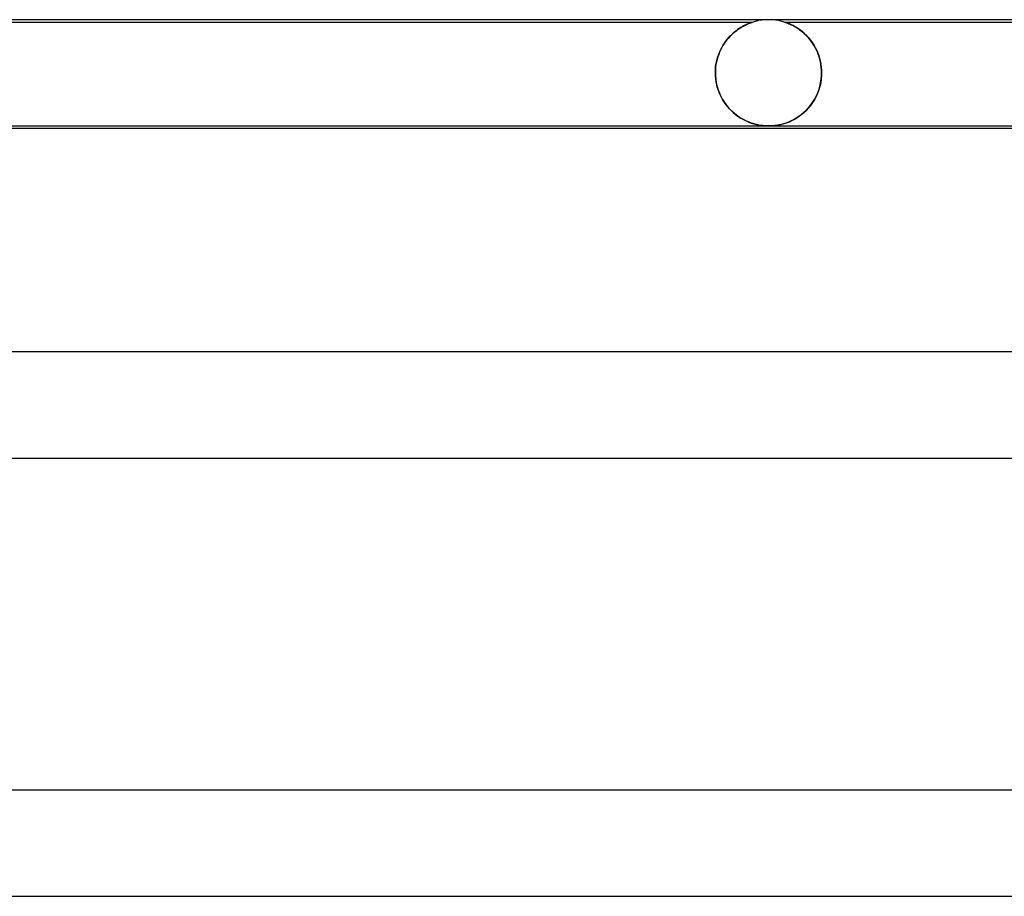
# Model space of a CAD drawing. Header units: millimetres. Extents: x -535 to 535, y -2 to 330.
# Tile 82 of 88: x 251 to 288, y 297 to 330. Entities that reach past the tile are written whole.
import ezdxf

# ---------------------------------------------------------------- set-up
doc = ezdxf.new("R2010")
doc.units = ezdxf.units.MM
doc.layers.add('HIDDEN', color=7, linetype='Continuous')
doc.layers.add('THICK', color=7, linetype='Continuous')

msp = doc.modelspace()

# ---------------------------------------------------------------- linework, layer by layer
at = {"layer": 'HIDDEN'}
for p, q in [((278.375, 329.9), (248.624, 329.9)), ((278.194, 329.831), (278.152, 329.811)), ((278.169, 329.82), (278.211, 329.838)), ((278.236, 329.848), (278.194, 329.831)), ((278.211, 329.838), (278.249, 329.854)), ((278.277, 329.865), (278.236, 329.848)), ((278.249, 329.854), (278.287, 329.869)), ((278.316, 329.879), (278.277, 329.865)), ((278.287, 329.869), (278.322, 329.882)), ((278.347, 329.891), (278.316, 329.879)), ((278.322, 329.882), (278.35, 329.892)), ((278.368, 329.898), (278.347, 329.891)), ((278.35, 329.892), (278.369, 329.898)), ((278.375, 329.9), (278.368, 329.898)), ((278.369, 329.898), (278.375, 329.9)), ((278.497, 329.936), (278.375, 329.9)), ((278.621, 329.964), (278.497, 329.936)), ((278.747, 329.984), (278.621, 329.964)), ((278.873, 329.996), (278.747, 329.984)), ((279, 330), (278.873, 329.996)), ((279.127, 329.996), (279, 330)), ((279.253, 329.984), (279.127, 329.996)), ((279.379, 329.964), (279.253, 329.984)), ((279.503, 329.936), (279.379, 329.964)), ((279.625, 329.9), (279.503, 329.936)), ((279.631, 329.898), (279.625, 329.9)), ((279.625, 329.9), (279.632, 329.898)), ((307.375, 329.9), (279.625, 329.9)), ((279.65, 329.892), (279.631, 329.898)), ((279.632, 329.898), (279.652, 329.891)), ((279.677, 329.882), (279.65, 329.892)), ((279.652, 329.891), (279.684, 329.879)), ((279.712, 329.869), (279.677, 329.882)), ((279.684, 329.879), (279.721, 329.865)), ((279.749, 329.854), (279.712, 329.869)), ((279.721, 329.865), (279.763, 329.849)), ((279.787, 329.838), (279.749, 329.854)), ((279.763, 329.849), (279.803, 329.831)), ((279.828, 329.82), (279.787, 329.838)), ((279.803, 329.831), (279.846, 329.812)), ((277.654, 329.482), (277.596, 329.427)), ((277.616, 329.446), (277.676, 329.502)), ((277.713, 329.533), (277.654, 329.482)), ((277.676, 329.502), (277.737, 329.552)), ((277.772, 329.58), (277.713, 329.533)), ((277.737, 329.552), (277.797, 329.599)), ((277.832, 329.625), (277.772, 329.58)), ((277.797, 329.599), (277.856, 329.642)), ((277.891, 329.665), (277.832, 329.625)), ((277.856, 329.642), (277.914, 329.68)), ((277.948, 329.702), (277.891, 329.665)), ((277.914, 329.68), (277.97, 329.715)), ((278.003, 329.734), (277.948, 329.702)), ((277.97, 329.715), (278.024, 329.746)), ((278.055, 329.763), (278.003, 329.734)), ((278.024, 329.746), (278.076, 329.774)), ((278.105, 329.789), (278.055, 329.763)), ((278.076, 329.774), (278.124, 329.798)), ((278.152, 329.811), (278.105, 329.789)), ((278.124, 329.798), (278.169, 329.82)), ((279.873, 329.799), (279.828, 329.82)), ((279.846, 329.812), (279.892, 329.789)), ((279.921, 329.775), (279.873, 329.799)), ((279.892, 329.789), (279.942, 329.764)), ((279.972, 329.747), (279.921, 329.775)), ((279.942, 329.764), (279.995, 329.734)), ((280.026, 329.716), (279.972, 329.747)), ((279.995, 329.734), (280.05, 329.702)), ((280.082, 329.681), (280.026, 329.716)), ((280.05, 329.702), (280.107, 329.665)), ((280.139, 329.642), (280.082, 329.681)), ((280.107, 329.665), (280.165, 329.624)), ((280.198, 329.6), (280.139, 329.642)), ((280.165, 329.624), (280.224, 329.58)), ((280.258, 329.553), (280.198, 329.6)), ((280.224, 329.58), (280.283, 329.532)), ((280.318, 329.502), (280.258, 329.553)), ((280.283, 329.532), (280.341, 329.481)), ((280.378, 329.447), (280.318, 329.502)), ((280.341, 329.481), (280.399, 329.427)), ((277.327, 329.103), (277.28, 329.028)), ((277.286, 329.039), (277.336, 329.116)), ((277.377, 329.175), (277.327, 329.103)), ((277.336, 329.116), (277.388, 329.189)), ((277.43, 329.243), (277.377, 329.175)), ((277.388, 329.189), (277.442, 329.259)), ((277.484, 329.308), (277.43, 329.243)), ((277.442, 329.259), (277.498, 329.325)), ((277.539, 329.369), (277.484, 329.308)), ((277.498, 329.325), (277.556, 329.388)), ((277.596, 329.427), (277.539, 329.369)), ((277.556, 329.388), (277.616, 329.446)), ((280.437, 329.388), (280.378, 329.447)), ((280.399, 329.427), (280.455, 329.369)), ((280.494, 329.326), (280.437, 329.388)), ((280.455, 329.369), (280.51, 329.307)), ((280.55, 329.259), (280.494, 329.326)), ((280.51, 329.307), (280.563, 329.242)), ((280.604, 329.19), (280.55, 329.259)), ((280.563, 329.242), (280.615, 329.174)), ((280.655, 329.116), (280.604, 329.19)), ((280.615, 329.174), (280.664, 329.102)), ((280.704, 329.039), (280.655, 329.116)), ((280.664, 329.102), (280.711, 329.027)), ((277.153, 328.782), (277.118, 328.693)), ((277.119, 328.697), (277.156, 328.788)), ((277.192, 328.867), (277.153, 328.782)), ((277.156, 328.788), (277.196, 328.875)), ((277.234, 328.949), (277.192, 328.867)), ((277.196, 328.875), (277.24, 328.959)), ((277.28, 329.028), (277.234, 328.949)), ((277.24, 328.959), (277.286, 329.039)), ((280.75, 328.959), (280.704, 329.039)), ((280.711, 329.027), (280.756, 328.948)), ((280.793, 328.875), (280.75, 328.959)), ((280.756, 328.948), (280.797, 328.866)), ((280.833, 328.787), (280.793, 328.875)), ((280.797, 328.866), (280.836, 328.78)), ((280.869, 328.697), (280.833, 328.787)), ((280.836, 328.78), (280.871, 328.691)), ((277.017, 328.309), (277.036, 328.409)), ((277.035, 328.408), (277.017, 328.308)), ((277.059, 328.506), (277.035, 328.408)), ((277.036, 328.409), (277.059, 328.508)), ((277.059, 328.508), (277.087, 328.604)), ((277.086, 328.601), (277.059, 328.506)), ((277.118, 328.693), (277.086, 328.601)), ((277.087, 328.604), (277.119, 328.697)), ((280.9, 328.604), (280.869, 328.697)), ((280.871, 328.691), (280.902, 328.599)), ((280.928, 328.508), (280.9, 328.604)), ((280.902, 328.599), (280.929, 328.504)), ((280.951, 328.409), (280.928, 328.508)), ((280.929, 328.504), (280.952, 328.406)), ((280.969, 328.308), (280.951, 328.409)), ((280.952, 328.406), (280.969, 328.307)), ((276.993, 328), (276.996, 328.104)), ((276.996, 328.104), (276.993, 328)), ((276.993, 328), (276.993, 327.983)), ((276.993, 327.983), (276.993, 328)), ((276.993, 327.983), (276.993, 327.967)), ((276.993, 327.967), (276.993, 327.983)), ((276.996, 328.104), (277.004, 328.207)), ((277.004, 328.207), (276.996, 328.104)), ((277.004, 328.207), (277.017, 328.309)), ((277.017, 328.308), (277.004, 328.207)), ((280.982, 328.206), (280.969, 328.308)), ((280.969, 328.307), (280.982, 328.206)), ((280.99, 328.104), (280.982, 328.206)), ((280.982, 328.206), (280.99, 328.104)), ((280.993, 328), (280.99, 328.104)), ((280.99, 328.104), (280.993, 328)), ((280.993, 327.983), (280.993, 328)), ((280.993, 328), (280.993, 327.983)), ((280.993, 327.967), (280.993, 327.983)), ((280.993, 327.983), (280.993, 327.967)), ((276.993, 327.967), (276.993, 327.95)), ((276.993, 327.95), (276.993, 327.967)), ((276.993, 327.95), (276.994, 327.933)), ((276.994, 327.933), (276.993, 327.95)), ((276.994, 327.933), (276.995, 327.917)), ((276.995, 327.917), (276.994, 327.933)), ((276.995, 327.917), (276.995, 327.9)), ((276.995, 327.9), (276.995, 327.917)), ((276.995, 327.9), (277.007, 327.761)), ((277.008, 327.752), (276.995, 327.9)), ((277.007, 327.761), (277.029, 327.624)), ((277.032, 327.607), (277.008, 327.752)), ((277.029, 327.624), (277.059, 327.489)), ((277.066, 327.465), (277.032, 327.607)), ((280.925, 327.484), (280.956, 327.619)), ((280.957, 327.623), (280.926, 327.487)), ((280.956, 327.619), (280.978, 327.758)), ((280.979, 327.761), (280.957, 327.623)), ((280.978, 327.758), (280.99, 327.9)), ((280.99, 327.9), (280.979, 327.761)), ((280.99, 327.9), (280.991, 327.917)), ((280.991, 327.917), (280.99, 327.9)), ((280.991, 327.917), (280.992, 327.933)), ((280.992, 327.933), (280.991, 327.917)), ((280.992, 327.95), (280.993, 327.967)), ((280.993, 327.967), (280.992, 327.95)), ((280.992, 327.933), (280.992, 327.95)), ((280.992, 327.95), (280.992, 327.933)), ((277.059, 327.489), (277.099, 327.357)), ((277.109, 327.329), (277.066, 327.465)), ((277.099, 327.357), (277.148, 327.23)), ((277.162, 327.197), (277.109, 327.329)), ((280.886, 327.355), (280.838, 327.227)), ((280.838, 327.225), (280.886, 327.352)), ((280.926, 327.487), (280.886, 327.355)), ((280.886, 327.352), (280.925, 327.484)), ((277.148, 327.23), (277.203, 327.109)), ((277.222, 327.072), (277.162, 327.197)), ((277.203, 327.109), (277.266, 326.993)), ((277.289, 326.955), (277.222, 327.072)), ((277.266, 326.993), (277.335, 326.884)), ((277.363, 326.844), (277.289, 326.955)), ((277.335, 326.884), (277.41, 326.78)), ((280.651, 326.879), (280.576, 326.775)), ((280.58, 326.78), (280.653, 326.882)), ((280.72, 326.989), (280.651, 326.879)), ((280.653, 326.882), (280.721, 326.99)), ((280.783, 327.105), (280.72, 326.989)), ((280.721, 326.99), (280.782, 327.105)), ((280.782, 327.105), (280.838, 327.225)), ((280.838, 327.227), (280.783, 327.105)), ((277.442, 326.74), (277.363, 326.844)), ((277.41, 326.78), (277.49, 326.683)), ((277.526, 326.644), (277.442, 326.74)), ((277.49, 326.683), (277.575, 326.593)), ((277.613, 326.555), (277.526, 326.644)), ((277.575, 326.593), (277.664, 326.508)), ((277.702, 326.475), (277.613, 326.555)), ((277.664, 326.508), (277.757, 326.431)), ((280.321, 326.502), (280.228, 326.424)), ((280.25, 326.442), (280.337, 326.515)), ((280.411, 326.586), (280.321, 326.502)), ((280.337, 326.515), (280.421, 326.596)), ((280.496, 326.677), (280.411, 326.586)), ((280.421, 326.596), (280.502, 326.684)), ((280.576, 326.775), (280.496, 326.677)), ((280.502, 326.684), (280.58, 326.78)), ((277.794, 326.402), (277.702, 326.475)), ((277.757, 326.431), (277.853, 326.359)), ((277.888, 326.336), (277.794, 326.402)), ((277.853, 326.359), (277.952, 326.295)), ((277.982, 326.277), (277.888, 326.336)), ((277.952, 326.295), (278.052, 326.238)), ((278.077, 326.225), (277.982, 326.277)), ((278.052, 326.238), (278.151, 326.188)), ((278.171, 326.179), (278.077, 326.225)), ((278.151, 326.188), (278.249, 326.146)), ((278.264, 326.14), (278.171, 326.179)), ((278.249, 326.146), (278.346, 326.109)), ((278.357, 326.106), (278.264, 326.14)), ((279.629, 326.102), (279.717, 326.133)), ((279.746, 326.145), (279.651, 326.109)), ((279.717, 326.133), (279.805, 326.17)), ((279.842, 326.187), (279.746, 326.145)), ((279.805, 326.17), (279.894, 326.212)), ((279.939, 326.235), (279.842, 326.187)), ((279.894, 326.212), (279.984, 326.26)), ((280.036, 326.291), (279.939, 326.235)), ((279.984, 326.26), (280.073, 326.314)), ((280.132, 326.353), (280.036, 326.291)), ((280.073, 326.314), (280.162, 326.375)), ((280.228, 326.424), (280.132, 326.353)), ((280.162, 326.375), (280.25, 326.442)), ((278.346, 326.109), (278.441, 326.079)), ((278.449, 326.077), (278.357, 326.106)), ((278.441, 326.079), (278.534, 326.055)), ((278.539, 326.054), (278.449, 326.077)), ((278.534, 326.055), (278.623, 326.036)), ((278.626, 326.035), (278.539, 326.054)), ((278.623, 326.036), (278.702, 326.022)), ((278.706, 326.022), (278.626, 326.035)), ((278.702, 326.022), (278.773, 326.013)), ((278.776, 326.012), (278.706, 326.022)), ((278.773, 326.013), (278.836, 326.007)), ((278.838, 326.007), (278.776, 326.012)), ((278.836, 326.007), (278.892, 326.003)), ((278.893, 326.003), (278.838, 326.007)), ((278.892, 326.003), (278.946, 326.001)), ((278.946, 326.001), (278.893, 326.003)), ((278.946, 326.001), (279, 326)), ((279, 326), (278.946, 326.001)), ((279, 326), (279.054, 326.001)), ((279.058, 326.001), (279.005, 326)), ((279.054, 326.001), (279.108, 326.003)), ((279.111, 326.003), (279.058, 326.001)), ((279.108, 326.003), (279.164, 326.007)), ((279.167, 326.007), (279.111, 326.003)), ((279.164, 326.007), (279.226, 326.013)), ((279.231, 326.013), (279.167, 326.007)), ((279.226, 326.013), (279.295, 326.022)), ((279.301, 326.023), (279.231, 326.013)), ((279.295, 326.022), (279.372, 326.035)), ((279.38, 326.037), (279.301, 326.023)), ((279.372, 326.035), (279.456, 326.053)), ((279.467, 326.056), (279.38, 326.037)), ((279.456, 326.053), (279.542, 326.075)), ((279.558, 326.08), (279.467, 326.056)), ((279.542, 326.075), (279.629, 326.102)), ((279.651, 326.109), (279.558, 326.08))]:
    msp.add_line(p, q, dxfattribs=at)
at = {"layer": 'THICK'}
for p, q in [((308, 330), (-308, 330)), ((219.936, 326), (307.994, 326)), ((305.771, 325.9), (219.975, 325.9)), ((278.637, 326), (278.999, 326)), ((279.001, 326), (279, 326)), ((279.002, 326), (279.001, 326)), ((279.001, 326), (279.001, 326)), ((279.003, 326), (279.002, 326)), ((279.004, 326), (279.003, 326)), ((279.005, 326), (279.004, 326)), ((316, 317.5), (-316, 317.5)), ((224.816, 313.5), (315.995, 313.5)), ((325, 301), (-325, 301)), ((231.258, 297), (324.995, 297))]:
    msp.add_line(p, q, dxfattribs=at)

doc.saveas('drawing.dxf')
